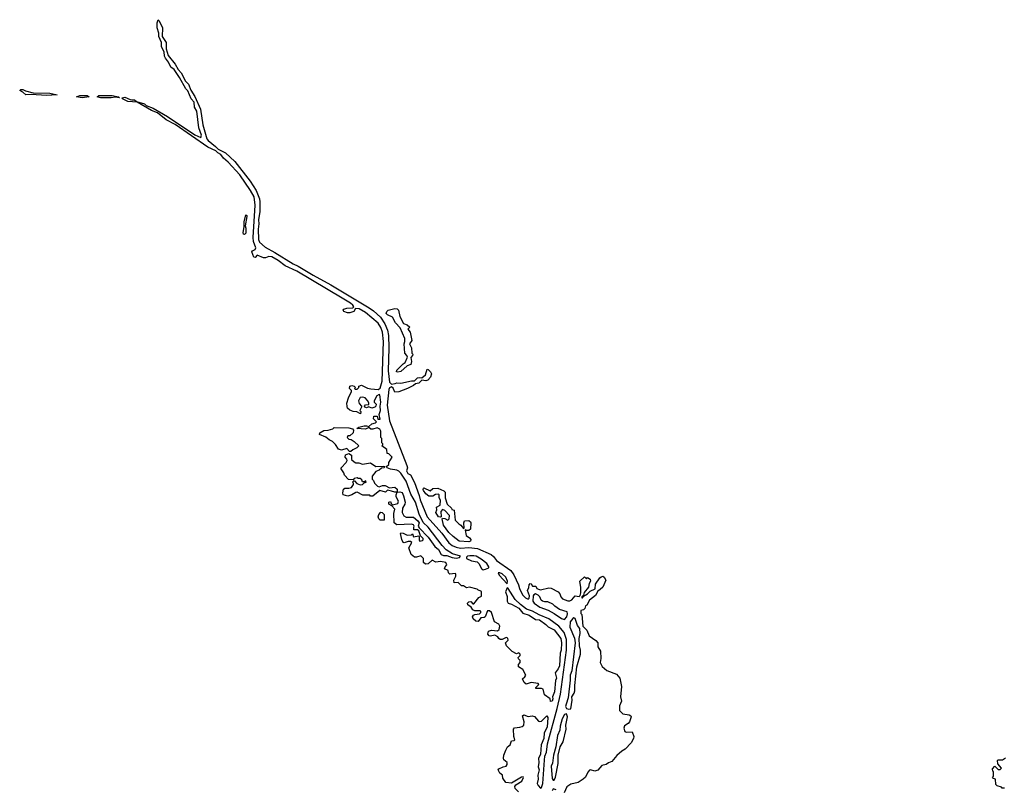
# Model space of a CAD drawing. Extents: x 2535812 to 2752880, y 540738 to 728399.
# Tile 114 of 213: x 2637336 to 2646785, y 674739 to 682124. Entities that reach past the tile are written whole.
import ezdxf

# ---------------------------------------------------------------- set-up
doc = ezdxf.new("R2010")
doc.units = 0

msp = doc.modelspace()

# ---------------------------------------------------------------- linework, layer by layer
at = {"layer": '0CON20XD'}
for points in [[(2642452.5, 675607.5), (2642446.7, 675585), (2642431.2, 675581.2), (2642426.2, 675606.2), (2642373.8, 675645), (2642359.5, 675699.5), (2642345, 675706.7), (2642290, 675705), (2642290, 675715), (2642317.5, 675745), (2642310, 675755), (2642245, 675763.3), (2642197, 675747), (2642176.7, 675765), (2642160.7, 675799.3), (2642183, 675817), (2642192.5, 675835), (2642165, 675887.5), (2642122.5, 675915), (2642123, 675937), (2642140, 675955), (2642140, 675975), (2642121.7, 675991.7), (2642120, 676005), (2642138.3, 676021.7), (2642140, 676035), (2642127.5, 676047.5), (2642105, 676040), (2642061.7, 676061.7), (2642006.7, 676115), (2641997.5, 676145), (2642025, 676170), (2642019.3, 676189.3), (2642003.6, 676196.4), (2641965, 676176.7), (2641947, 676177), (2641932.5, 676185), (2641923, 676203), (2641896.4, 676216.4), (2641855, 676207.5), (2641840, 676210), (2641828.3, 676228.3), (2641833.6, 676256.4), (2641865, 676266.2), (2641921.7, 676258.3), (2641937, 676273), (2641942.5, 676305), (2641933, 676323), (2641892.5, 676345), (2641862.5, 676435), (2641845, 676452.5), (2641825, 676450), (2641802.5, 676395), (2641793, 676387), (2641760, 676385), (2641735, 676350), (2641713, 676353), (2641687.5, 676375), (2641682.5, 676395), (2641690.7, 676409.3), (2641705, 676417.5), (2641747, 676423), (2641760, 676435), (2641760, 676445), (2641755, 676450), (2641705, 676452.5), (2641685, 676462.5), (2641670, 676485), (2641635, 676510), (2641632.5, 676525), (2641645, 676537.5), (2641665, 676540), (2641685, 676520), (2641695, 676520), (2641741.7, 676578.3), (2641767, 676593), (2641767, 676637), (2641731.7, 676651.7), (2641725, 676660), (2641653, 676677), (2641623, 676673), (2641595, 676690), (2641575, 676692.5), (2641545, 676722.5), (2641505, 676720), (2641502.5, 676745), (2641520, 676785), (2641520, 676805), (2641515, 676810), (2641465, 676802.5), (2641452.5, 676815), (2641448.3, 676838.3), (2641413.3, 676855), (2641417.5, 676875), (2641436.4, 676893.6), (2641425, 676916.7), (2641375, 676923.3), (2641328.3, 676918.3), (2641295, 676937.5), (2641255, 676902.5), (2641230.7, 676900.7), (2641212.5, 676915), (2641210, 676955), (2641185, 676980), (2641145, 676967.5), (2641125, 676967.5), (2641092.7, 676992.7), (2641070, 677055), (2641098.3, 677108.3), (2641087.5, 677117.5), (2641065, 677117.5), (2641025, 677102.5), (2641017, 677107), (2641003.3, 677135), (2640990, 677195), (2640995, 677200), (2641015, 677197.5), (2641055, 677177.5), (2641095, 677180), (2641105, 677190), (2641115, 677160), (2641165, 677170), (2641170, 677165), (2641168.3, 677128.3), (2641175, 677120), (2641200, 677125), (2641207.5, 677132.5), (2641206.7, 677145), (2641181.7, 677171.7), (2641165, 677220), (2641155, 677230), (2641120, 677230), (2641117.5, 677255), (2641122.5, 677265), (2641115, 677276.7), (2641095, 677282.5), (2640955, 677277.5), (2640930, 677295), (2640926.7, 677385), (2640937.5, 677427.5), (2640908.3, 677458.3), (2640880, 677475), (2640880, 677495), (2640895, 677500), (2640901.7, 677481.7), (2640915, 677470), (2640965, 677482.5), (2640970, 677505), (2640950, 677545), (2640950, 677565), (2640960, 677590), (2640935, 677590), (2640905, 677600), (2640865, 677610), (2640845, 677590), (2640793, 677607), (2640725, 677552.5), (2640702.5, 677552.5), (2640695, 677560), (2640628.3, 677561.7), (2640575, 677590), (2640561.7, 677588.3), (2640525, 677563.8), (2640485, 677551.2), (2640440, 677565), (2640437, 677583), (2640445, 677620), (2640455, 677627.5), (2640495, 677627.5), (2640520, 677635), (2640540, 677665), (2640540, 677675), (2640530, 677685), (2640541.7, 677698.3), (2640548.3, 677698.3), (2640571.7, 677671.7), (2640605, 677660), (2640627, 677663), (2640641.7, 677678.3), (2640660, 677685), (2640658.3, 677698.3), (2640645, 677690), (2640625, 677690), (2640618.3, 677708.3), (2640605, 677720), (2640585, 677720), (2640575, 677727.5), (2640545, 677720), (2640535, 677710), (2640493, 677713), (2640451.7, 677751.7), (2640447, 677777), (2640420, 677815), (2640420, 677825), (2640470, 677875), (2640480, 677895), (2640477, 677907), (2640460, 677925), (2640461.7, 677948.3), (2640495, 677960), (2640520, 677945), (2640520, 677905), (2640545, 677880), (2640563, 677873), (2640591.7, 677871.7), (2640625, 677857.5), (2640701.7, 677871.7), (2640755, 677837.5), (2640825, 677840), (2640840, 677835), (2640835, 677822.5), (2640808.3, 677821.7), (2640785, 677802.5), (2640755, 677790), (2640720, 677745), (2640720, 677715), (2640731.7, 677701.7), (2640740, 677675), (2640768.3, 677648.3), (2640785, 677642.5), (2640817, 677653), (2640843, 677653), (2640885, 677632.5), (2640935, 677637.5), (2640958.3, 677618.3), (2640960, 677590), (2640985, 677593.8), (2641006.2, 677586.2), (2641020.8, 677555), (2641033.8, 677495), (2641033.3, 677475), (2641011.2, 677435), (2641006.4, 677396.4), (2641022.3, 677362.3), (2641045, 677351.2), (2641115, 677348.8), (2641156.9, 677315), (2641169.4, 677295), (2641160, 677265), (2641169.3, 677249.3), (2641255, 677159.2), (2641320, 677070), (2641355, 677041.2), (2641381.8, 676991.8), (2641403.6, 676983.6), (2641435, 676983.1), (2641485, 676962.1), (2641524.4, 676955.6), (2641557.2, 676962.8), (2641566, 676975), (2641488.3, 676998.3), (2641428.2, 677038.2), (2641389.1, 677079.1), (2641255, 677254.7), (2641208.7, 677298.7), (2641168, 677378), (2641134.5, 677494.5), (2641090.4, 677570.4), (2641045, 677695.8), (2641025.6, 677725), (2640995, 677772.5), (2640975, 677792.5), (2640955, 677802.5), (2640895, 677810), (2640863.9, 677823.9), (2640857.5, 677835), (2640877.5, 677855), (2640880, 677875), (2640910, 677925), (2640878.3, 677958.3), (2640861.7, 677961.7), (2640858.3, 677998.3), (2640810, 678035), (2640820, 678045), (2640820, 678055), (2640810, 678065), (2640810, 678105), (2640802.5, 678115), (2640802.5, 678175), (2640792.5, 678195), (2640765, 678208), (2640725, 678193.3), (2640706.1, 678196.1), (2640685, 678210), (2640655.8, 678194.2), (2640572.5, 678202.5), (2640590, 678215), (2640642.3, 678227.7), (2640665, 678228), (2640685, 678220), (2640715, 678246.7), (2640750, 678255), (2640760, 678265), (2640730, 678295), (2640735, 678320), (2640765, 678320), (2640771.7, 678291.7), (2640795, 678290), (2640786.7, 678336.7), (2640798.5, 678375), (2640796.1, 678415), (2640802.3, 678455), (2640793, 678523), (2640785, 678527.5), (2640764.1, 678515.9), (2640737.5, 678465), (2640737.5, 678455), (2640756, 678435), (2640753.8, 678415), (2640744.2, 678405.8), (2640715, 678395.8), (2640685, 678407.5), (2640665, 678400), (2640647.5, 678405), (2640643.6, 678416.4), (2640655, 678426.7), (2640685, 678432.5), (2640687, 678447), (2640675, 678470), (2640650, 678495), (2640625, 678502.5), (2640605, 678497.5), (2640587.5, 678465), (2640595, 678440), (2640617.5, 678415), (2640617.5, 678405), (2640600, 678375), (2640610, 678365), (2640607.5, 678342.5), (2640571.7, 678361.7), (2640535, 678363.8), (2640505, 678376.2), (2640482.5, 678395), (2640477.5, 678412.5), (2640476.7, 678445), (2640490, 678495), (2640520, 678555), (2640520, 678565), (2640502.5, 678585), (2640505, 678607.5), (2640525, 678612.5), (2640547, 678607), (2640560, 678595), (2640550, 678585), (2640555, 678580), (2640575, 678580), (2640590, 678595), (2640591.7, 678608.3), (2640615, 678617.5), (2640675, 678588.8), (2640705, 678582.5), (2640775, 678575.8), (2640795, 678588), (2640814.8, 678655.2), (2640827.2, 679035), (2640816.4, 679126.4), (2640801.1, 679171.1), (2640775, 679212.7), (2640655.4, 679315.4), (2640595, 679349.8), (2640557.3, 679352.7), (2640544, 679325), (2640505, 679310.9), (2640481.5, 679311.5), (2640446.2, 679325), (2640440, 679335), (2640446.7, 679345), (2640475, 679354.6), (2640532.5, 679357.5), (2640542.3, 679367.7), (2640534.6, 679385), (2640512, 679405), (2640432.3, 679452.3), (2639995, 679710.4), (2639883.4, 679763.4), (2639815, 679813.9), (2639755, 679847.7), (2639727.5, 679852.5), (2639695, 679840), (2639675, 679839.2), (2639615, 679864.2), (2639595, 679842), (2639583.9, 679843.9), (2639564.2, 679895), (2639568.8, 679905), (2639595, 679918.5), (2639600.7, 679935), (2639579.8, 679995), (2639577.6, 680035), (2639597.3, 680345), (2639585.4, 680425.4), (2639552, 680485), (2639449, 680635), (2639337.6, 680757.6), (2639292.1, 680795), (2639265, 680830.6), (2639238.8, 680845), (2639217.1, 680867.1), (2639142.2, 680902.2), (2638826.8, 681116.8), (2638742.1, 681162.1), (2638658.7, 681228.7), (2638601.6, 681251.6), (2638462, 681332), (2638375, 681340.3), (2638322, 681365), (2638318.8, 681375), (2638345, 681379.4), (2638395, 681358.2), (2638413.9, 681356.1), (2638438.1, 681355), (2638458, 681338), (2638534.3, 681315), (2638551, 681301), (2638616.4, 681276.4), (2638754.7, 681195), (2639017.9, 681017.9), (2639075.4, 680995), (2639081.7, 681015), (2639056.7, 681085), (2639034.8, 681245), (2639014.6, 681285), (2639011.3, 681331.3), (2638983.3, 681365), (2638950.6, 681440.6), (2638930.5, 681460.5), (2638869.8, 681569.8), (2638817.8, 681645), (2638787.2, 681667.2), (2638764.6, 681715), (2638735.7, 681754.3), (2638727.1, 681775), (2638723.2, 681815), (2638698.6, 681865), (2638698, 681905), (2638671.3, 681961.3), (2638671, 681995), (2638654.7, 682045), (2638655.8, 682095), (2638665, 682124), (2638675, 682113.5), (2638705.4, 682045.4), (2638703.6, 681963.6), (2638740.7, 681905), (2638742.8, 681842.8), (2638760.7, 681780.7), (2638827.7, 681697.7), (2638857, 681645), (2638887.1, 681615), (2638926.7, 681535), (2638956.9, 681505), (2638979, 681449), (2639017.1, 681387.1), (2639072.4, 681265), (2639094.1, 681115), (2639120.8, 681025), (2639131.8, 680981.8), (2639143.7, 680963.7), (2639215, 680908.7), (2639241.1, 680881.1), (2639309.7, 680845), (2639402.2, 680762.2), (2639546.6, 680575), (2639604.2, 680485), (2639636, 680405), (2639640.8, 680375), (2639640.5, 680285), (2639627.4, 680205), (2639630.9, 680165), (2639625.7, 680115), (2639628.1, 680015), (2639638.8, 679988.8), (2639690.4, 679940.4), (2639785, 679889.7), (2639961.6, 679781.6), (2640009.7, 679759.7), (2640151.2, 679671.2), (2640320.8, 679580.8), (2640689.8, 679359.8), (2640731.2, 679331.2), (2640799.4, 679269.4), (2640840.8, 679205), (2640864.5, 679145), (2640874.9, 679095), (2640879.6, 678975), (2640872.5, 678755), (2640885, 678646.7), (2640905, 678627.8), (2640938.6, 678631.4)], [(2637595, 681395.8), (2637446.8, 681406.8), (2637395, 681403.1), (2637367.8, 681427.7), (2637336.2, 681445), (2637346.9, 681453.1), (2637365, 681453.9), (2637390.7, 681440.7), (2637465, 681421.1), (2637625, 681420), (2637695, 681404.5), (2637595, 681395.8)], [(2637935, 681374.3), (2637880, 681385), (2637912.5, 681395), (2637982.5, 681395), (2638003.3, 681385), (2637935, 681374.3)], [(2638215, 681373.4), (2638115, 681373.6), (2638078.1, 681385), (2638095, 681395.9), (2638225, 681397.9), (2638283.8, 681385), (2638295, 681374.3), (2638255, 681380), (2638215, 681373.4)], [(2639495, 680063.3), (2639485, 680066.7), (2639481.2, 680081.2), (2639491.2, 680135), (2639489.4, 680185), (2639505, 680251.2), (2639515, 680246.2), (2639516.2, 680235), (2639498.8, 680145), (2639506.4, 680125), (2639505.5, 680075), (2639495, 680063.3)], [(2640965, 678742.5), (2640952.5, 678745), (2640955, 678760), (2641015, 678822.5), (2641036.4, 678833.6), (2641057.5, 678885), (2641052.5, 678902.5), (2641032.5, 678925), (2641026.7, 679015), (2641033.3, 679035), (2641031.2, 679065), (2640985.9, 679165.9), (2640942, 679215), (2640915, 679268), (2640865, 679292), (2640854.3, 679305), (2640858.8, 679325), (2640873, 679337), (2640935, 679354), (2640958.3, 679348.3), (2640971.2, 679335), (2640984, 679275), (2641018.3, 679208.3), (2641055.9, 679195.9), (2641080, 679175), (2641060, 679155), (2641083.3, 679125), (2641098, 679045), (2641077.5, 679015), (2641096.7, 678975), (2641100, 678925), (2641107.5, 678915), (2641107, 678903), (2641088.3, 678881.7), (2641096.2, 678845), (2641090, 678815), (2641055, 678802.5), (2640995, 678747.5), (2640965, 678742.5)], [(2640938.6, 678631.4), (2640955, 678640), (2640995, 678637.5), (2641095, 678660), (2641125, 678658), (2641155, 678688), (2641175, 678692), (2641195, 678687.5), (2641230, 678715), (2641245, 678770), (2641255, 678767.5), (2641277.5, 678745), (2641287.5, 678725), (2641277.5, 678695), (2641252.5, 678665), (2641235, 678658.8), (2641195, 678663.3), (2641165, 678635.8), (2641135, 678628.8), (2641115, 678612.5), (2641056.4, 678583.6), (2640975, 678551.4), (2640935, 678550), (2640918.8, 678588.8), (2640905, 678599.5), (2640885, 678591.5), (2640877.5, 678575), (2640863.8, 678423.8), (2640886.2, 678275), (2641052, 677845), (2641056.8, 677825), (2641049.5, 677795), (2641060.5, 677770.6), (2641086.5, 677755), (2641124.1, 677684.1), (2641168.8, 677558.8), (2641177.8, 677515), (2641247.7, 677355), (2641387.5, 677197.5), (2641455.2, 677105), (2641485, 677079.8), (2641525, 677062.3), (2641565, 677054.3), (2641645, 677058), (2641729, 677049), (2641860.5, 676990.5), (2641883.9, 676973.9), (2641911.8, 676935), (2642049.5, 676839.5), (2642077.1, 676797.1), (2642122.2, 676702.2), (2642130.8, 676665), (2642162.1, 676605), (2642191.1, 676575), (2642215, 676564.4), (2642225.6, 676574.4), (2642228, 676595), (2642210, 676645), (2642223.3, 676675), (2642225, 676700), (2642235, 676712.5), (2642245, 676710), (2642258.3, 676688.3), (2642288.3, 676688.3), (2642297.5, 676665), (2642315, 676658), (2642335, 676654), (2642415, 676673.3), (2642435, 676670), (2642505, 676633.3), (2642520, 676615), (2642528.8, 676585), (2642545, 676566.7), (2642595, 676546.7), (2642615, 676547.5), (2642633, 676557), (2642665, 676596.7), (2642705, 676590), (2642713, 676597), (2642722.5, 676625), (2642722.5, 676675), (2642710, 676735), (2642755, 676777.5), (2642775, 676760), (2642785, 676770), (2642810, 676755), (2642812.5, 676735), (2642800, 676715), (2642795, 676680), (2642753, 676627), (2642747.5, 676602.5), (2642730, 676585), (2642730, 676575), (2642737.5, 676575), (2642747.5, 676592.5), (2642785, 676614.4), (2642810.9, 676639.1), (2642856.9, 676663.1), (2642862.1, 676707.9), (2642901.9, 676768.1), (2642915, 676778.5), (2642932.5, 676782.5), (2642945.5, 676775.5), (2642960, 676745), (2642932.7, 676677.3), (2642906.1, 676656.1), (2642885, 676640), (2642860.9, 676599.1), (2642804, 676555), (2642780, 676505), (2642765, 676500), (2642760, 676475), (2642745, 676460), (2642720, 676455), (2642720, 676425), (2642730, 676415), (2642740, 676305), (2642778, 676265), (2642801.7, 676211.7), (2642865, 676167.1), (2642884.2, 676145), (2642883.3, 676105), (2642910, 676065), (2642913.3, 675995), (2642907.5, 675955), (2642926.4, 675916.4), (2642970, 675880), (2643062.5, 675845), (2643096.7, 675805), (2643110, 675725), (2643103.1, 675625), (2643111.9, 675585), (2643091.3, 675538.7), (2643092.5, 675495), (2643122.9, 675462.9), (2643185, 675453.8), (2643200, 675445), (2643203.3, 675435), (2643187.5, 675385), (2643175, 675370), (2643140.7, 675349.3), (2643132.5, 675325), (2643142.5, 675295), (2643155, 675287.5), (2643215, 675290), (2643230, 675245), (2643226, 675225), (2643205, 675186), (2643145, 675124), (2643113.9, 675106.1), (2643066.8, 675063.2), (2643017.1, 675005), (2642985, 674991.9), (2642965, 674976), (2642923.9, 674966.1), (2642885, 674922.5), (2642855, 674914.2), (2642815, 674926.7), (2642805, 674923.3), (2642787.7, 674902.3), (2642764.2, 674855), (2642744, 674835), (2642695, 674804.4), (2642625, 674787.1), (2642585, 674762), (2642562.5, 674705)], [(2640515, 677980), (2640501.7, 677981.7), (2640475, 678010), (2640425, 677992.5), (2640395, 678002.5), (2640366.1, 678046.1), (2640336.4, 678076.4), (2640305, 678092.5), (2640275, 678117.5), (2640213.9, 678143.9), (2640215, 678160), (2640255, 678182.5), (2640296.4, 678183.6), (2640341.7, 678198.3), (2640355, 678210), (2640495, 678208.8), (2640528.3, 678198.3), (2640540, 678185), (2640535, 678160), (2640505, 678130), (2640485, 678130), (2640480, 678115), (2640495, 678100), (2640517, 678097), (2640545, 678077.5), (2640590, 678035), (2640570, 678015), (2640533, 677997), (2640515, 677980)], [(2641645, 677113.8), (2641555, 677118.6), (2641495, 677164.4), (2641455, 677204), (2641402.5, 677275), (2641390, 677335), (2641395, 677340), (2641415, 677337.5), (2641445, 677320), (2641457.5, 677335), (2641460, 677365), (2641415, 677413.3), (2641395, 677422.5), (2641377.5, 677405), (2641380, 677355), (2641375, 677350), (2641355, 677352.5), (2641330, 677395), (2641338.3, 677421.7), (2641337.5, 677445), (2641370, 677465), (2641373, 677513), (2641360, 677535), (2641360, 677565), (2641355, 677570), (2641325, 677567.5), (2641299.3, 677550.7), (2641262.3, 677552.3), (2641233.3, 677575), (2641211.2, 677605), (2641206.7, 677615), (2641210.7, 677629.3), (2641215, 677632.5), (2641275, 677602.5), (2641300, 677625), (2641349.3, 677629.3), (2641405, 677602.5), (2641419.3, 677589.3), (2641418, 677535), (2641438.8, 677475), (2641480, 677435), (2641483.6, 677423.6), (2641507, 677417), (2641515, 677320), (2641550, 677285), (2641570, 677275), (2641595, 677240), (2641600, 677245), (2641597.5, 677295), (2641603.6, 677316.4), (2641645, 677316.7), (2641662.5, 677305), (2641666.7, 677295), (2641663.3, 677235), (2641645, 677223.3), (2641622.5, 677222.5), (2641615, 677230), (2641610, 677225), (2641620, 677175), (2641653, 677153), (2641666, 677135), (2641661.2, 677118.8), (2641645, 677113.8)], [(2640835, 677320), (2640795, 677320), (2640782.5, 677335), (2640777.5, 677355), (2640782.5, 677375), (2640803, 677397), (2640816.1, 677396.1), (2640832.5, 677375), (2640835, 677320)], [(2641785, 676846.2), (2641805, 676851.2), (2641837.5, 676862.5), (2641839.2, 676875), (2641817.5, 676905), (2641765, 676947.1), (2641715, 676974.6), (2641695, 676979.4), (2641655, 676980), (2641633.8, 676975), (2641623.8, 676965), (2641624, 676954), (2641672.1, 676932.1), (2641725, 676921.9), (2641741.4, 676905), (2641767.3, 676857.3), (2641785, 676846.2)], [(2642015, 676710), (2642018.8, 676735), (2642000.5, 676775), (2641965, 676806.2), (2641945, 676816.5), (2641927.5, 676815), (2641938, 676795), (2642015, 676710)], [(2642122.5, 674715), (2642090, 674745), (2642087.5, 674765), (2642097, 674783), (2642155, 674817.5), (2642171.7, 674851.7), (2642167.5, 674857.5), (2642150, 674855), (2642055, 674797.5), (2642002.5, 674805), (2641973.3, 674845), (2641970, 674875), (2641944.1, 674894.1), (2641926.7, 674925), (2641933.9, 674936.1), (2641977, 674953), (2642005, 674960), (2642013, 674977), (2642013.3, 674995), (2641983.1, 675023.1), (2641977.7, 675037.7), (2641980.8, 675065), (2642000.8, 675115), (2642016.2, 675145), (2642042, 675165), (2642057, 675203), (2642081.7, 675208.3), (2642087.5, 675215), (2642077.5, 675245), (2642073.6, 675316.4), (2642085, 675330), (2642136.1, 675333.9), (2642158.3, 675341.7), (2642172.5, 675355), (2642176.7, 675385), (2642162.5, 675445), (2642175, 675452.5), (2642217, 675437), (2642255, 675443.3), (2642275, 675436.2), (2642314.1, 675394.1), (2642325, 675390), (2642345, 675393.3), (2642395, 675442.5), (2642405, 675427.5), (2642396.9, 675335), (2642369.3, 675280.7), (2642365, 675226.7), (2642341.4, 675165), (2642335.4, 675075), (2642315.6, 675035), (2642319.5, 674995), (2642311.9, 674955), (2642320.5, 674925), (2642307.8, 674875), (2642310, 674835), (2642302, 674795), (2642311.2, 674775), (2642335, 674750), (2642345, 674756.2), (2642357.8, 674795), (2642371.5, 675018.5), (2642374.8, 675055.2), (2642390.4, 675095), (2642399.6, 675175), (2642495.2, 675515), (2642525, 675651.2), (2642582.2, 676075), (2642581.9, 676175), (2642561.6, 676245), (2642511.2, 676305), (2642415.4, 676375), (2642322.7, 676412.7), (2642257.4, 676447.4), (2642198.3, 676468.3), (2642141.5, 676511.5), (2642090.9, 676560.9), (2642025, 676666.2), (2642015, 676671.2), (2641997.5, 676635), (2642015, 676590), (2642014.4, 676545), (2642024.7, 676524.7), (2642055, 676514.6), (2642125, 676476.2), (2642165, 676428.2), (2642225, 676410), (2642285, 676369.1), (2642325, 676366.2), (2642385, 676321.4), (2642407.3, 676297.3), (2642465, 676269.1), (2642527.5, 676185), (2642535.4, 676145.4), (2642533.3, 676075), (2642521.4, 676045), (2642516.1, 675925), (2642505, 675894.3), (2642473.6, 675856.4), (2642486.9, 675805), (2642478, 675782), (2642466.9, 675675), (2642448.6, 675625), (2642452.5, 675607.5)], [(2642565, 676367.7), (2642587.1, 676395), (2642593.3, 676423.3), (2642590.5, 676440.5), (2642515, 676464.4), (2642470, 676495), (2642453.8, 676513.8), (2642405, 676538.8), (2642375, 676538), (2642353.3, 676545), (2642340, 676555), (2642328.8, 676585), (2642311.2, 676601.2), (2642285, 676613.8), (2642268.8, 676605), (2642262, 676595), (2642259.5, 676545), (2642271.8, 676525), (2642328.2, 676485), (2642407.9, 676457.9), (2642466.1, 676426.1), (2642535, 676378), (2642565, 676367.7)], [(2642605, 675506.7), (2642625, 675512.5), (2642636.6, 675593.4), (2642634.4, 675625), (2642658.1, 675661.9), (2642663.8, 675685), (2642662.5, 675735), (2642683.6, 675915), (2642718, 676035), (2642718.8, 676075), (2642708.9, 676115), (2642705.7, 676185), (2642713.3, 676235), (2642711.7, 676281.7), (2642689.3, 676309.3), (2642666.4, 676376.4), (2642655, 676383.3), (2642645, 676377.5), (2642617.3, 676345), (2642616.4, 676295), (2642659.5, 676189.5), (2642666.7, 676145), (2642634.5, 675875.5), (2642617.4, 675835), (2642620, 675785), (2642599.1, 675615), (2642580.5, 675555), (2642574.8, 675534.8), (2642581.8, 675515), (2642605, 675506.7)], [(2642455, 674825.8), (2642465, 674827.5), (2642478.8, 674855), (2642502.9, 674985), (2642503.8, 675065), (2642523.8, 675145), (2642550, 675195), (2642580.8, 675315), (2642577.5, 675355), (2642594.4, 675435), (2642583, 675463), (2642565, 675456.7), (2642542.6, 675415), (2642524.2, 675345), (2642520.4, 675305), (2642498.4, 675255), (2642480, 675145), (2642458, 675065), (2642450.4, 674989.6), (2642435, 674962), (2642445, 674841.2), (2642455, 674825.8)], [(2646785, 674750), (2646765, 674750), (2646758.3, 674758.3), (2646715, 674773.3), (2646703.6, 674783.6), (2646700, 674835), (2646681.7, 674841.7), (2646672.5, 674855), (2646680, 674865), (2646680, 674905), (2646673, 674913), (2646672.5, 674935), (2646695, 674960), (2646725, 674930), (2646745, 674930), (2646758.3, 674941.7), (2646723, 674983), (2646720, 675015), (2646725, 675020), (2646767, 675023), (2646795, 675040)], [(2642484.2, 674734.2), (2642455, 674743.8), (2642446.7, 674725)]]:
    msp.add_lwpolyline(points, dxfattribs=at)

doc.saveas('drawing.dxf')
